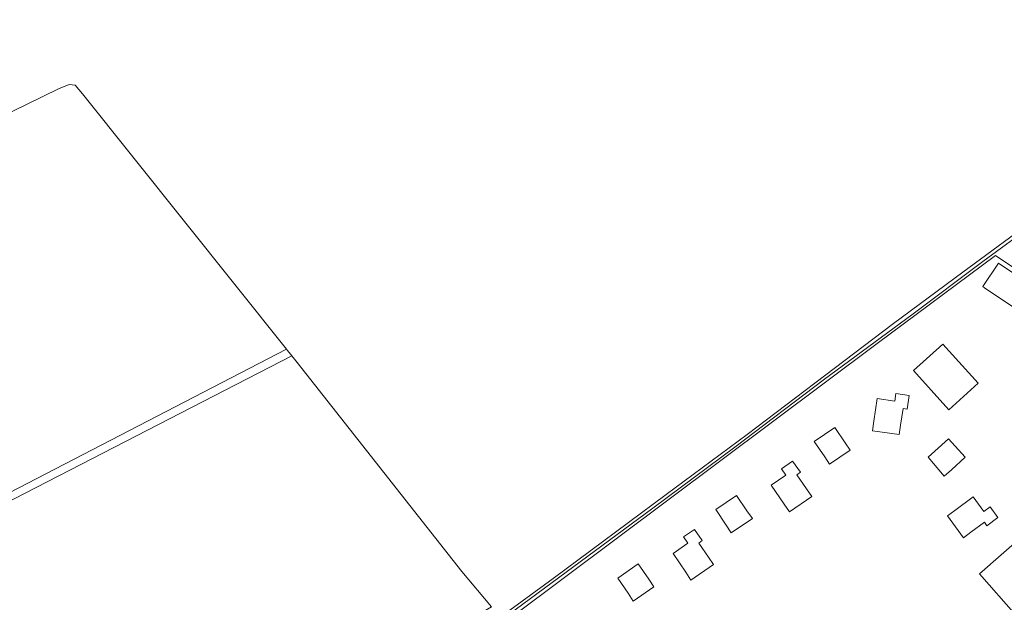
# Model space of a CAD drawing. Header units: metres. Extents: x 200031 to 204075, y 460125 to 464703.
# Tile 73 of 178: x 200471 to 200751, y 464396 to 464561. Entities that reach past the tile are written whole.
import ezdxf

# ---------------------------------------------------------------- set-up
doc = ezdxf.new("R2010")
doc.units = ezdxf.units.M
doc.header["$LTSCALE"] = 2
for name, color, linetype, lineweight in [('B-WE-GR-GRAS-GV', 253, 'Continuous', 13), ('B-WE-OG-TERREIN_ERF-GV', 253, 'Continuous', 18), ('B-WE-OG-WATER-GV', 253, 'Continuous', 18), ('B-WE-OG-WATER_SLOOT-GV', 253, 'Continuous', 18)]:
    doc.layers.add(name, color=color, linetype=linetype, lineweight=lineweight)

msp = doc.modelspace()

# ---------------------------------------------------------------- linework, layer by layer
at = {"layer": 'B-WE-GR-GRAS-GV', "flags": 128}
for points in [[(200433.985, 464408.948), (200546.905, 464467.449), (200489.013, 464539.81), (200486.975, 464542.314), (200485.266, 464542.456), (200482.249, 464541.292), (200464.511, 464532.661)], [(200491.159, 464349.786), (200495.084, 464345.054), (200499.928, 464338.735), (200525.931, 464352.455), (200566.734, 464373.65), (200599.408, 464390.967), (200605.077, 464394.323), (200596.649, 464404.351), (200549.985, 464463.599), (200548.458, 464465.508), (200434.772, 464407.041), (200417.248, 464397.599), (200393.74, 464385.514)]]:
    msp.add_lwpolyline(points, dxfattribs=at)
at = {"layer": 'B-WE-OG-TERREIN_ERF-GV', "flags": 128}
msp.add_lwpolyline([(200841.787, 464430.741), (200835.116, 464435.094), (200818.76, 464446.524), (200795.976, 464461.501), (200776.55, 464474.877), (200762.175, 464484.634), (200748.18, 464493.983), (200714.55, 464468.982), (200610.763, 464391.382), (200653.088, 464337.307), (200655.237, 464334.137), (200667.175, 464319.034), (200668.157, 464317.792), (200669.507, 464318.12), (200732.929, 464373.446)], dxfattribs=at)
for points in [[(200745.058, 464484.816), (200744.572, 464485.144), (200749.044, 464491.778), (200758.58, 464485.35), (200754.108, 464478.716), (200753.925, 464478.839)], [(200724.854, 464461.308), (200733.201, 464468.85), (200743.257, 464457.721), (200734.91, 464450.179)], [(200713.598, 464446.955), (200714.538, 464453.367), (200719.564, 464452.63), (200719.883, 464454.806), (200723.671, 464454.251), (200723.075, 464450.417), (200721.906, 464450.594), (200721.155, 464445.847), (200720.777, 464443.192), (200713.274, 464444.279)], [(200699.71, 464436.847), (200696.724, 464441.19), (200702.55, 464445.195), (200705.53, 464440.861), (200706.952, 464438.779), (200701.078, 464434.753)], [(200735.64, 464433.206), (200733.613, 464431.411), (200729.084, 464436.76), (200730.896, 464438.482), (200734.814, 464442.006), (200739.562, 464436.726)], [(200688.182, 464423.437), (200684.476, 464428.778), (200688.666, 464431.685), (200687.412, 464433.493), (200690.509, 464435.642), (200692.774, 464432.464), (200691.805, 464431.79), (200694.489, 464427.814), (200696.014, 464425.589), (200689.703, 464421.245)], [(200671.763, 464417.516), (200668.782, 464421.874), (200674.633, 464425.877), (200677.613, 464421.518), (200679.168, 464419.32), (200673.127, 464415.3)], [(200741.145, 464415.454), (200739.112, 464413.914), (200734.49, 464420.166), (200736.597, 464421.665), (200741.833, 464425.499), (200744.846, 464421.384), (200746.621, 464422.684), (200748.836, 464419.66), (200745.714, 464417.332), (200744.996, 464418.307)], [(200660.306, 464404.107), (200656.643, 464409.476), (200660.848, 464412.345), (200659.609, 464414.162), (200662.724, 464416.287), (200664.918, 464413.104), (200663.946, 464412.4), (200666.659, 464408.44), (200668.128, 464406.312), (200661.717, 464401.905)], [(200766.96, 464403.457), (200753.923, 464391.95), (200743.618, 464403.625), (200756.655, 464415.132)], [(200649.774, 464402.147), (200651.229, 464399.934), (200645.336, 464395.935), (200643.93, 464398.167), (200640.959, 464402.45), (200646.768, 464406.48)]]:
    msp.add_lwpolyline(points, close=True, dxfattribs=at)
at = {"layer": 'B-WE-OG-WATER-GV', "flags": 128}
for points in [[(200836.229, 464560.866), (200819.831, 464548.854), (200803.733, 464536.902), (200782.89, 464521.68), (200779.004, 464518.844), (200778.002, 464518.32), (200776.852, 464517.472), (200775.623, 464516.427), (200760.76, 464505.282), (200738.85, 464489.278), (200719.168, 464474.655), (200696.908, 464457.796), (200677.659, 464443.237), (200654.726, 464426.188), (200622.612, 464402.3), (200611.331, 464394.107), (200609.334, 464392.684)], [(200609.99, 464391.948), (200611.848, 464393.445), (200650.9, 464422.277), (200674.16, 464439.636), (200699.648, 464458.901), (200724.381, 464477.173), (200744.547, 464492.295), (200759.019, 464502.898), (200777.08, 464516.164), (200796.169, 464529.935), (200816.677, 464545.47), (200821.476, 464548.842), (200836.647, 464560.279)]]:
    msp.add_lwpolyline(points, dxfattribs=at)
at = {"layer": 'B-WE-OG-WATER_SLOOT-GV', "flags": 128}
msp.add_lwpolyline([(200393.74, 464385.514), (200417.248, 464397.599), (200434.772, 464407.041), (200548.458, 464465.508), (200548.074, 464465.988), (200547.216, 464467.061), (200546.905, 464467.449), (200433.985, 464408.948), (200422.206, 464403.347), (200400.166, 464391.99), (200392.365, 464387.725)], dxfattribs=at)

doc.saveas('drawing.dxf')
